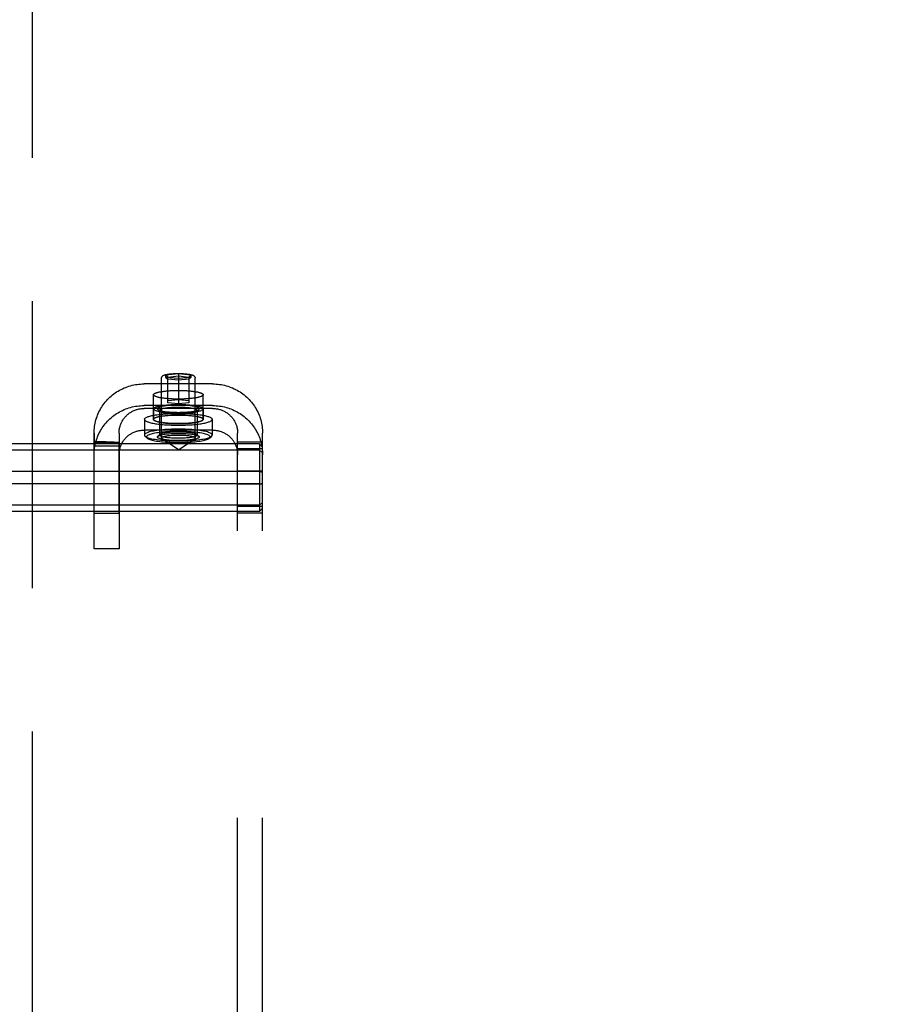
# Model space of a CAD drawing. Header units: inches. Extents: x 0 to 262, y 0 to 169.
# Tile 19 of 40: x 83.24 to 87.61, y 89.66 to 94.59. Entities that reach past the tile are written whole.
import ezdxf

# ---------------------------------------------------------------- set-up
doc = ezdxf.new("R2010")
doc.units = ezdxf.units.IN
doc.header["$LTSCALE"] = 14.384615
doc.header["$MEASUREMENT"] = 0
doc.linetypes.add('HIDDEN', pattern=[0.2, 0.1, -0.1])
doc.linetypes.add('PHANTOM', pattern=[0.8, 0.45, -0.05, 0.1, -0.05, 0.1, -0.05])
doc.layers.get('0').update_dxf_attribs({"linetype": 'CONTINUOUS'})
for name, color, linetype in [('02___PRT_ALL_AXES', 7, 'CONTINUOUS'), ('AVAILABLE_DOOR_SPACE', 7, 'CONTINUOUS'), ('DEFAULT_2', 8, 'HIDDEN'), ('DIMENSIONS', 7, 'CONTINUOUS')]:
    doc.layers.add(name, color=color, linetype=linetype)
doc.styles.get("Standard").update_dxf_attribs({"font": 'arial.ttf'})
doc.dimstyles.new('DIMSTYLE_1', dxfattribs={"dimtxt": 1.153846, "dimasz": 1.538462, "dimexe": 0.09, "dimexo": 0.07, "dimgap": 0.0375, "dimtad": 0, "dimtih": 1, "dimtoh": 1, "dimzin": 4, "dimdsep": 46, "dimtxsty": 'Standard', "dimblk": '_FILLED', "dimblk1": '_FILLED', "dimblk2": '_FILLED', "dimcen": 0.09, "dimazin": 1, "dimtfac": 1, "dimtdec": 3, "dimtofl": 0, "dimtmove": 0, "dimatfit": 3, "dimldrblk": '_FILLED', "dimfxl": 1, "dimtolj": 1, "dimtzin": 4, "dimarcsym": 0})

# ---------------------------------------------------------------- blocks, each defined once
blk = doc.blocks.new('_FILLED')
at = {"color": 0, "linetype": 'ByBlock'}
blk.add_solid([(0, 0), (-1, 0.2), (-1, -0.2)], dxfattribs=at)
blk = doc.blocks.new('*D8')
at = {"layer": 'DIMENSIONS', "color": 2, "linetype": 'Continuous'}
for p, q in [((83.303, 105.3216), (95.3038, 105.3216)), ((112.4905, 105.3216), (100.4897, 105.3216))]:
    blk.add_line(p, q, dxfattribs=at)
at = {"layer": 'DIMENSIONS', "color": 2, "linetype": 'Continuous', "xscale": 1.5384615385, "yscale": 1.5384615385, "zscale": 1.5384615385, "rotation": 180}
blk.add_blockref('_FILLED', (83.303, 105.3216), dxfattribs=at)
at = {"layer": 'DIMENSIONS', "color": 2, "linetype": 'Continuous', "xscale": 1.5384615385, "yscale": 1.5384615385, "zscale": 1.5384615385}
blk.add_blockref('_FILLED', (112.4905, 105.3216), dxfattribs=at)
at = {"layer": 'DIMENSIONS', "color": 2, "linetype": 'Continuous', "insert": (97.8968, 105.8986), "char_height": 1.15385, "width": 4.032027, "attachment_point": 2, "line_spacing_factor": 0.9}
blk.add_mtext('29.19', dxfattribs=at)
blk = doc.blocks.new('*D17')
at = {"layer": 'DIMENSIONS', "color": 2, "linetype": 'Continuous'}
for p, q in [((76.6155, 98.9926), (73.7088, 98.9926)), ((80.2405, 98.9926), (83.3174, 98.9926))]:
    blk.add_line(p, q, dxfattribs=at)
at = {"layer": 'DIMENSIONS', "color": 2, "linetype": 'Continuous', "xscale": 1.5384615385, "yscale": 1.5384615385, "zscale": 1.5384615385}
blk.add_blockref('_FILLED', (76.6155, 98.9926), dxfattribs=at)
at = {"layer": 'DIMENSIONS', "color": 2, "linetype": 'Continuous', "xscale": 1.5384615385, "yscale": 1.5384615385, "zscale": 1.5384615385, "rotation": 180}
blk.add_blockref('_FILLED', (80.2405, 98.9926), dxfattribs=at)
at = {"layer": 'DIMENSIONS', "color": 2, "linetype": 'Continuous', "insert": (73.1319, 99.5695), "char_height": 1.15385, "width": 3.135545, "attachment_point": 3, "line_spacing_factor": 0.9}
blk.add_mtext('3.63', dxfattribs=at)

msp = doc.modelspace()

# ---------------------------------------------------------------- linework, layer by layer
at = {"layer": '02___PRT_ALL_AXES', "color": 8, "linetype": 'HIDDEN'}
for p, q in [((83.91, 92.5882), (83.91, 92.7113)), ((84.16, 92.5882), (84.16, 92.7113)), ((83.9105, 92.6414), (83.9105, 92.5882)), ((84.1595, 92.6414), (84.1595, 92.5882)), ((83.865, 92.5882), (83.865, 92.5094)), ((84.205, 92.5882), (84.205, 92.5094)), ((83.613, 92.5194), (83.613, 92.4743)), ((83.738, 92.5194), (83.738, 92.4743)), ((83.6131, 92.4757), (83.613, 92.4743)), ((83.613, 92.4743), (83.738, 92.4743)), ((83.613, 92.4585), (83.6131, 92.4633)), ((83.613, 92.1157), (83.613, 92.4585)), ((83.613, 92.4559), (83.738, 92.4559)), ((83.6131, 92.4705), (83.6132, 92.473)), ((83.6131, 92.4633), (83.6131, 92.4705)), ((83.6717, 92.4747), (83.6489, 92.475)), ((83.6931, 92.4744), (83.6717, 92.4747)), ((83.738, 92.4741), (83.738, 92.4743)), ((83.738, 92.4594), (83.7381, 92.4679)), ((83.738, 92.1157), (83.738, 92.4594)), ((83.7381, 92.47), (83.7381, 92.4717)), ((83.7381, 92.4679), (83.7381, 92.47)), ((83.738, 92.1157), (83.613, 92.1157))]:
    msp.add_line(p, q, dxfattribs=at)
for points in [[(83.91, 92.7113), (83.9101, 92.7122), (83.9105, 92.7131), (83.911, 92.714), (83.9117, 92.7149), (83.9127, 92.7157), (83.9138, 92.7166), (83.9152, 92.7175), (83.9168, 92.7183), (83.9186, 92.7192), (83.9206, 92.72), (83.9227, 92.7208), (83.9251, 92.7216), (83.9276, 92.7224), (83.9304, 92.7232), (83.9333, 92.7239), (83.9364, 92.7246), (83.9396, 92.7253), (83.9431, 92.726), (83.9466, 92.7266), (83.9504, 92.7273), (83.9542, 92.7279), (83.9582, 92.7284), (83.9624, 92.729), (83.9667, 92.7295), (83.971, 92.7299), (83.9755, 92.7304), (83.9801, 92.7308), (83.9848, 92.7312), (83.9896, 92.7315), (83.9944, 92.7318), (83.9994, 92.7321), (84.0043, 92.7323), (84.0094, 92.7325), (84.0145, 92.7327), (84.0196, 92.7328), (84.0247, 92.7329), (84.0299, 92.733), (84.035, 92.733)], [(84.035, 92.6896), (84.0299, 92.6896), (84.0247, 92.6897), (84.0196, 92.6898), (84.0145, 92.6899), (84.0094, 92.69), (84.0043, 92.6902), (83.9994, 92.6905), (83.9944, 92.6908), (83.9896, 92.6911), (83.9848, 92.6914), (83.9801, 92.6918), (83.9755, 92.6922), (83.971, 92.6926), (83.9667, 92.6931), (83.9624, 92.6936), (83.9582, 92.6942), (83.9542, 92.6947), (83.9504, 92.6953), (83.9466, 92.6959), (83.9431, 92.6966), (83.9396, 92.6973), (83.9364, 92.698), (83.9333, 92.6987), (83.9304, 92.6994), (83.9276, 92.7002), (83.9251, 92.701), (83.9227, 92.7018), (83.9206, 92.7026), (83.9186, 92.7034), (83.9168, 92.7042), (83.9152, 92.7051), (83.9138, 92.706), (83.9127, 92.7068), (83.9117, 92.7077), (83.911, 92.7086), (83.9105, 92.7095), (83.9101, 92.7104), (83.91, 92.7113)], [(84.035, 92.733), (84.0402, 92.733), (84.0453, 92.7329), (84.0505, 92.7328), (84.0556, 92.7327), (84.0607, 92.7325), (84.0657, 92.7323), (84.0707, 92.7321), (84.0756, 92.7318), (84.0805, 92.7315), (84.0852, 92.7312), (84.0899, 92.7308), (84.0945, 92.7304), (84.099, 92.7299), (84.1034, 92.7295), (84.1077, 92.729), (84.1118, 92.7284), (84.1158, 92.7279), (84.1197, 92.7273), (84.1234, 92.7266), (84.127, 92.726), (84.1304, 92.7253), (84.1337, 92.7246), (84.1368, 92.7239), (84.1397, 92.7232), (84.1424, 92.7224), (84.145, 92.7216), (84.1473, 92.7208), (84.1495, 92.72), (84.1515, 92.7192), (84.1533, 92.7183), (84.1548, 92.7175), (84.1562, 92.7166), (84.1574, 92.7157), (84.1583, 92.7149), (84.1591, 92.714), (84.1596, 92.7131), (84.1599, 92.7122), (84.16, 92.7113)], [(84.16, 92.7113), (84.1599, 92.7104), (84.1596, 92.7095), (84.1591, 92.7086), (84.1583, 92.7077), (84.1574, 92.7068), (84.1562, 92.706), (84.1548, 92.7051), (84.1533, 92.7042), (84.1515, 92.7034), (84.1495, 92.7026), (84.1473, 92.7018), (84.145, 92.701), (84.1424, 92.7002), (84.1397, 92.6994), (84.1368, 92.6987), (84.1337, 92.698), (84.1304, 92.6973), (84.127, 92.6966), (84.1234, 92.6959), (84.1197, 92.6953), (84.1158, 92.6947), (84.1118, 92.6942), (84.1077, 92.6936), (84.1034, 92.6931), (84.099, 92.6926), (84.0945, 92.6922), (84.0899, 92.6918), (84.0852, 92.6914), (84.0805, 92.6911), (84.0756, 92.6908), (84.0707, 92.6905), (84.0657, 92.6902), (84.0607, 92.69), (84.0556, 92.6899), (84.0505, 92.6898), (84.0453, 92.6897), (84.0402, 92.6896), (84.035, 92.6896)], [(83.9105, 92.6414), (83.9108, 92.6427), (83.9114, 92.644), (83.9126, 92.6453), (83.9141, 92.6465), (83.9162, 92.6478), (83.9186, 92.649), (83.9215, 92.6502), (83.9248, 92.6514), (83.9285, 92.6526), (83.9326, 92.6537), (83.937, 92.6547), (83.9418, 92.6557), (83.947, 92.6567), (83.9525, 92.6576), (83.9582, 92.6584), (83.9643, 92.6592), (83.9706, 92.6599), (83.9772, 92.6605), (83.9839, 92.6611), (83.9909, 92.6616), (83.998, 92.662), (84.0052, 92.6624), (84.0126, 92.6626), (84.02, 92.6628), (84.0275, 92.6629), (84.035, 92.663), (84.0425, 92.6629), (84.05, 92.6628), (84.0575, 92.6626), (84.0648, 92.6624), (84.0721, 92.662), (84.0792, 92.6616), (84.0861, 92.6611), (84.0929, 92.6605), (84.0994, 92.6599), (84.1057, 92.6592), (84.1118, 92.6584), (84.1176, 92.6576), (84.1231, 92.6567), (84.1282, 92.6557), (84.133, 92.6547), (84.1375, 92.6537), (84.1416, 92.6526), (84.1453, 92.6514), (84.1486, 92.6502), (84.1514, 92.649), (84.1539, 92.6478), (84.1559, 92.6465), (84.1575, 92.6453), (84.1586, 92.644), (84.1593, 92.6427), (84.1595, 92.6414)], [(83.865, 92.5882), (83.8653, 92.5897), (83.866, 92.5913), (83.8671, 92.5928), (83.8687, 92.5943), (83.8708, 92.5958), (83.8733, 92.5973), (83.8763, 92.5988), (83.8797, 92.6002), (83.8836, 92.6016), (83.8878, 92.603), (83.8925, 92.6043), (83.8975, 92.6055), (83.9029, 92.6068), (83.9087, 92.6079), (83.9148, 92.6091), (83.9213, 92.6101), (83.928, 92.6111), (83.9351, 92.6121), (83.9424, 92.6129), (83.95, 92.6138), (83.9578, 92.6145), (83.9659, 92.6152), (83.9741, 92.6157), (83.9825, 92.6163), (83.991, 92.6167), (83.9997, 92.6171), (84.0084, 92.6173), (84.0173, 92.6175), (84.0261, 92.6177), (84.035, 92.6177), (84.0439, 92.6177), (84.0528, 92.6175), (84.0616, 92.6173), (84.0704, 92.6171), (84.079, 92.6167), (84.0876, 92.6163), (84.0959, 92.6157), (84.1042, 92.6152), (84.1122, 92.6145), (84.12, 92.6138), (84.1276, 92.6129), (84.1349, 92.6121), (84.142, 92.6111), (84.1488, 92.6101), (84.1552, 92.6091), (84.1614, 92.6079), (84.1671, 92.6068), (84.1726, 92.6055), (84.1776, 92.6043), (84.1822, 92.603), (84.1865, 92.6016), (84.1903, 92.6002), (84.1937, 92.5988), (84.1967, 92.5973), (84.1992, 92.5958), (84.2013, 92.5943), (84.2029, 92.5928), (84.2041, 92.5913), (84.2048, 92.5897), (84.205, 92.5882)], [(83.91, 92.5882), (83.9101, 92.5891), (83.9105, 92.59), (83.911, 92.5909), (83.9117, 92.5918), (83.9127, 92.5926), (83.9138, 92.5935), (83.9152, 92.5944), (83.9168, 92.5952), (83.9186, 92.5961), (83.9206, 92.5969), (83.9227, 92.5977), (83.9251, 92.5985), (83.9276, 92.5993), (83.9304, 92.6001), (83.9333, 92.6008), (83.9364, 92.6015), (83.9396, 92.6022), (83.9431, 92.6029), (83.9466, 92.6035), (83.9504, 92.6042), (83.9542, 92.6048), (83.9582, 92.6053), (83.9624, 92.6059), (83.9667, 92.6064), (83.971, 92.6068), (83.9755, 92.6073), (83.9801, 92.6077), (83.9848, 92.6081), (83.9896, 92.6084), (83.9944, 92.6087), (83.9994, 92.609), (84.0043, 92.6092), (84.0094, 92.6094), (84.0145, 92.6096), (84.0196, 92.6097), (84.0247, 92.6098), (84.0299, 92.6099), (84.035, 92.6099)], [(83.9105, 92.6414), (83.9108, 92.6401), (83.9114, 92.6388), (83.9126, 92.6375), (83.9141, 92.6362), (83.9162, 92.6349), (83.9186, 92.6337), (83.9215, 92.6325), (83.9248, 92.6313), (83.9285, 92.6302), (83.9326, 92.6291), (83.937, 92.628), (83.9418, 92.627), (83.947, 92.6261), (83.9525, 92.6252), (83.9582, 92.6244), (83.9643, 92.6236), (83.9706, 92.6229), (83.9772, 92.6222), (83.9839, 92.6217), (83.9909, 92.6212), (83.998, 92.6207), (84.0052, 92.6204), (84.0126, 92.6201), (84.02, 92.6199), (84.0275, 92.6198), (84.035, 92.6198), (84.0425, 92.6198), (84.05, 92.6199), (84.0575, 92.6201), (84.0648, 92.6204), (84.0721, 92.6207), (84.0792, 92.6212), (84.0861, 92.6217), (84.0929, 92.6222), (84.0994, 92.6229), (84.1057, 92.6236), (84.1118, 92.6244), (84.1176, 92.6252), (84.1231, 92.6261), (84.1282, 92.627), (84.133, 92.628), (84.1375, 92.6291), (84.1416, 92.6302), (84.1453, 92.6313), (84.1486, 92.6325), (84.1514, 92.6337), (84.1539, 92.6349), (84.1559, 92.6362), (84.1575, 92.6375), (84.1586, 92.6388), (84.1593, 92.6401), (84.1595, 92.6414)], [(83.9105, 92.5882), (83.9108, 92.5895), (83.9114, 92.5908), (83.9126, 92.5921), (83.9141, 92.5934), (83.9162, 92.5946), (83.9186, 92.5959), (83.9215, 92.5971), (83.9248, 92.5982), (83.9285, 92.5994), (83.9326, 92.6005), (83.937, 92.6015), (83.9418, 92.6025), (83.947, 92.6035), (83.9525, 92.6044), (83.9582, 92.6052), (83.9643, 92.606), (83.9706, 92.6067), (83.9772, 92.6073), (83.9839, 92.6079), (83.9909, 92.6084), (83.998, 92.6088), (84.0052, 92.6092), (84.0126, 92.6095), (84.02, 92.6097), (84.0275, 92.6098), (84.035, 92.6098), (84.0425, 92.6098), (84.05, 92.6097), (84.0575, 92.6095), (84.0648, 92.6092), (84.0721, 92.6088), (84.0792, 92.6084), (84.0861, 92.6079), (84.0929, 92.6073), (84.0994, 92.6067), (84.1057, 92.606), (84.1118, 92.6052), (84.1176, 92.6044), (84.1231, 92.6035), (84.1282, 92.6025), (84.133, 92.6015), (84.1375, 92.6005), (84.1416, 92.5994), (84.1453, 92.5982), (84.1486, 92.5971), (84.1514, 92.5959), (84.1539, 92.5946), (84.1559, 92.5934), (84.1575, 92.5921), (84.1586, 92.5908), (84.1593, 92.5895), (84.1595, 92.5882)], [(84.035, 92.6099), (84.0402, 92.6099), (84.0453, 92.6098), (84.0505, 92.6097), (84.0556, 92.6096), (84.0607, 92.6094), (84.0657, 92.6092), (84.0707, 92.609), (84.0756, 92.6087), (84.0805, 92.6084), (84.0852, 92.6081), (84.0899, 92.6077), (84.0945, 92.6073), (84.099, 92.6068), (84.1034, 92.6064), (84.1077, 92.6059), (84.1118, 92.6053), (84.1158, 92.6048), (84.1197, 92.6042), (84.1234, 92.6035), (84.127, 92.6029), (84.1304, 92.6022), (84.1337, 92.6015), (84.1368, 92.6008), (84.1397, 92.6001), (84.1424, 92.5993), (84.145, 92.5985), (84.1473, 92.5977), (84.1495, 92.5969), (84.1515, 92.5961), (84.1533, 92.5952), (84.1548, 92.5944), (84.1562, 92.5935), (84.1574, 92.5926), (84.1583, 92.5918), (84.1591, 92.5909), (84.1596, 92.59), (84.1599, 92.5891), (84.16, 92.5882)], [(83.865, 92.5882), (83.8653, 92.5866), (83.866, 92.5851), (83.8671, 92.5836), (83.8687, 92.5821), (83.8708, 92.5806), (83.8733, 92.5791), (83.8763, 92.5776), (83.8797, 92.5762), (83.8836, 92.5748), (83.8878, 92.5734), (83.8925, 92.5721), (83.8975, 92.5708), (83.9029, 92.5696), (83.9087, 92.5684), (83.9148, 92.5673), (83.9213, 92.5663), (83.928, 92.5652), (83.9351, 92.5643), (83.9424, 92.5634), (83.95, 92.5626), (83.9578, 92.5619), (83.9659, 92.5612), (83.9741, 92.5606), (83.9825, 92.5601), (83.991, 92.5597), (83.9997, 92.5593), (84.0084, 92.559), (84.0173, 92.5588), (84.0261, 92.5587), (84.035, 92.5587), (84.0439, 92.5587), (84.0528, 92.5588), (84.0616, 92.559), (84.0704, 92.5593), (84.079, 92.5597), (84.0876, 92.5601), (84.0959, 92.5606), (84.1042, 92.5612), (84.1122, 92.5619), (84.12, 92.5626), (84.1276, 92.5634), (84.1349, 92.5643), (84.142, 92.5652), (84.1488, 92.5663), (84.1552, 92.5673), (84.1614, 92.5684), (84.1671, 92.5696), (84.1726, 92.5708), (84.1776, 92.5721), (84.1822, 92.5734), (84.1865, 92.5748), (84.1903, 92.5762), (84.1937, 92.5776), (84.1967, 92.5791), (84.1992, 92.5806), (84.2013, 92.5821), (84.2029, 92.5836), (84.2041, 92.5851), (84.2048, 92.5866), (84.205, 92.5882)], [(84.035, 92.5665), (84.0299, 92.5665), (84.0247, 92.5666), (84.0196, 92.5667), (84.0145, 92.5668), (84.0094, 92.5669), (84.0043, 92.5671), (83.9994, 92.5674), (83.9944, 92.5677), (83.9896, 92.568), (83.9848, 92.5683), (83.9801, 92.5687), (83.9755, 92.5691), (83.971, 92.5695), (83.9667, 92.57), (83.9624, 92.5705), (83.9582, 92.5711), (83.9542, 92.5716), (83.9504, 92.5722), (83.9466, 92.5728), (83.9431, 92.5735), (83.9396, 92.5742), (83.9364, 92.5749), (83.9333, 92.5756), (83.9304, 92.5763), (83.9276, 92.5771), (83.9251, 92.5779), (83.9227, 92.5787), (83.9206, 92.5795), (83.9186, 92.5803), (83.9168, 92.5811), (83.9152, 92.582), (83.9138, 92.5829), (83.9127, 92.5837), (83.9117, 92.5846), (83.911, 92.5855), (83.9105, 92.5864), (83.9101, 92.5873), (83.91, 92.5882)], [(83.9105, 92.5882), (83.9108, 92.5869), (83.9114, 92.5856), (83.9126, 92.5843), (83.9141, 92.583), (83.9162, 92.5818), (83.9186, 92.5805), (83.9215, 92.5793), (83.9248, 92.5781), (83.9285, 92.577), (83.9326, 92.5759), (83.937, 92.5749), (83.9418, 92.5739), (83.947, 92.5729), (83.9525, 92.572), (83.9582, 92.5712), (83.9643, 92.5704), (83.9706, 92.5697), (83.9772, 92.569), (83.9839, 92.5685), (83.9909, 92.568), (83.998, 92.5676), (84.0052, 92.5672), (84.0126, 92.5669), (84.02, 92.5667), (84.0275, 92.5666), (84.035, 92.5666), (84.0425, 92.5666), (84.05, 92.5667), (84.0575, 92.5669), (84.0648, 92.5672), (84.0721, 92.5676), (84.0792, 92.568), (84.0861, 92.5685), (84.0929, 92.569), (84.0994, 92.5697), (84.1057, 92.5704), (84.1118, 92.5712), (84.1176, 92.572), (84.1231, 92.5729), (84.1282, 92.5739), (84.133, 92.5749), (84.1375, 92.5759), (84.1416, 92.577), (84.1453, 92.5781), (84.1486, 92.5793), (84.1514, 92.5805), (84.1539, 92.5818), (84.1559, 92.583), (84.1575, 92.5843), (84.1586, 92.5856), (84.1593, 92.5869), (84.1595, 92.5882)], [(84.16, 92.5882), (84.1599, 92.5873), (84.1596, 92.5864), (84.1591, 92.5855), (84.1583, 92.5846), (84.1574, 92.5837), (84.1562, 92.5829), (84.1548, 92.582), (84.1533, 92.5811), (84.1515, 92.5803), (84.1495, 92.5795), (84.1473, 92.5787), (84.145, 92.5779), (84.1424, 92.5771), (84.1397, 92.5763), (84.1368, 92.5756), (84.1337, 92.5749), (84.1304, 92.5742), (84.127, 92.5735), (84.1234, 92.5728), (84.1197, 92.5722), (84.1158, 92.5716), (84.1118, 92.5711), (84.1077, 92.5705), (84.1034, 92.57), (84.099, 92.5695), (84.0945, 92.5691), (84.0899, 92.5687), (84.0852, 92.5683), (84.0805, 92.568), (84.0756, 92.5677), (84.0707, 92.5674), (84.0657, 92.5671), (84.0607, 92.5669), (84.0556, 92.5668), (84.0505, 92.5667), (84.0453, 92.5666), (84.0402, 92.5665), (84.035, 92.5665)], [(83.6132, 92.473), (83.6131, 92.4739), (83.6131, 92.4747), (83.6131, 92.4752), (83.6131, 92.4755), (83.6131, 92.4757), (83.6131, 92.4757)], [(83.6489, 92.475), (83.6248, 92.4755), (83.6131, 92.4757)], [(83.713, 92.4743), (83.7033, 92.4744), (83.6931, 92.4744)], [(83.7381, 92.4717), (83.7381, 92.4724), (83.7381, 92.473), (83.738, 92.4741)]]:
    msp.add_lwpolyline(points, dxfattribs=at)
at = {"layer": 'AVAILABLE_DOOR_SPACE', "color": 4, "linetype": 'PHANTOM'}
msp.add_line((83.303, 125.5457), (83.303, 57.2957), dxfattribs=at)
at = {"layer": 'DEFAULT_2', "color": 8, "linetype": 'HIDDEN'}
for p, q in [((83.9505, 92.4946), (83.9505, 92.795)), ((83.9725, 92.8112), (84.035, 92.8174)), ((83.9725, 92.7986), (83.9725, 92.8112)), ((83.9725, 92.8112), (83.9825, 92.8003)), ((84.035, 92.7924), (83.9725, 92.7986)), ((83.9725, 92.7986), (83.9825, 92.7898)), ((83.9825, 92.8003), (84.035, 92.8056)), ((83.9825, 92.6716), (83.9825, 92.8003)), ((84.035, 92.8174), (84.035, 92.6664)), ((84.035, 92.8174), (84.0975, 92.8112)), ((84.035, 92.8056), (84.0875, 92.8003)), ((84.0975, 92.7986), (84.035, 92.7924)), ((84.0975, 92.8112), (84.0875, 92.8003)), ((84.0875, 92.8003), (84.0875, 92.6716)), ((84.0975, 92.7986), (84.0875, 92.7898)), ((84.0975, 92.8112), (84.0975, 92.7986)), ((84.1195, 92.4946), (84.1195, 92.795)), ((84.207, 92.7656), (83.863, 92.7656)), ((84.035, 92.7845), (83.9825, 92.7898)), ((84.0875, 92.7898), (84.035, 92.7845)), ((84.207, 92.657), (83.863, 92.657)), ((83.9825, 92.6821), (84.035, 92.6874)), ((84.035, 92.6664), (83.9825, 92.6716)), ((84.035, 92.6874), (84.0875, 92.6821)), ((84.0875, 92.6716), (84.035, 92.6664)), ((84.207, 92.6425), (83.863, 92.6425)), ((83.9415, 92.6286), (83.9317, 92.6382)), ((83.94, 92.6315), (83.94, 92.5094)), ((84.1285, 92.6286), (84.1384, 92.6382)), ((84.13, 92.6315), (84.13, 92.5094)), ((83.613, 91.9382), (83.613, 92.5194)), ((83.738, 92.5194), (83.738, 91.9382)), ((84.207, 92.5339), (83.863, 92.5339)), ((83.8775, 92.4947), (83.8677, 92.5042)), ((83.9415, 92.5123), (83.9317, 92.5028)), ((84.1285, 92.5123), (84.1384, 92.5028)), ((84.1925, 92.4947), (84.2024, 92.5042)), ((84.332, 86.2756), (84.332, 92.5194)), ((84.457, 86.2756), (84.457, 92.5194)), ((84.442, 92.4652), (80.972, 92.4652)), ((84.035, 92.4355), (83.9532, 92.491)), ((84.035, 92.4355), (84.1169, 92.491)), ((84.457, 92.4734), (84.332, 92.4734)), ((84.442, 92.4652), (84.442, 92.1262)), ((84.442, 92.4652), (84.457, 92.449)), ((84.442, 92.4339), (80.972, 92.4339)), ((84.457, 92.4405), (84.332, 92.4405)), ((84.442, 92.4339), (84.457, 92.4206)), ((84.442, 92.327), (80.972, 92.327)), ((84.457, 92.3285), (84.332, 92.3285)), ((84.442, 92.327), (84.457, 92.324)), ((84.442, 92.2644), (80.972, 92.2644)), ((84.457, 92.2629), (84.332, 92.2629)), ((84.442, 92.2644), (84.457, 92.2674)), ((84.442, 92.1575), (80.972, 92.1575)), ((84.442, 92.1575), (84.457, 92.1708)), ((84.442, 92.1262), (80.972, 92.1262)), ((84.457, 92.1509), (84.332, 92.1509)), ((84.457, 92.118), (84.332, 92.118)), ((84.442, 92.1262), (84.457, 92.1424)), ((83.738, 91.9382), (83.613, 91.9382))]:
    msp.add_line(p, q, dxfattribs=at)
for points in [[(83.9505, 92.795), (83.9507, 92.7968), (83.9511, 92.7986), (83.9517, 92.8003), (83.9526, 92.8019), (83.9537, 92.8034), (83.955, 92.8047), (83.9565, 92.8059), (83.9581, 92.807), (83.9598, 92.808), (83.9618, 92.8089), (83.9639, 92.8098), (83.9664, 92.8107), (83.9692, 92.8115), (83.9724, 92.8123), (83.9761, 92.8131), (83.9803, 92.8139), (83.9849, 92.8147), (83.9899, 92.8154), (83.995, 92.816), (84.0003, 92.8165), (84.0058, 92.8169), (84.0115, 92.8173), (84.0173, 92.8176), (84.0231, 92.8178), (84.0291, 92.8179), (84.035, 92.8179)], [(84.035, 92.8179), (84.0411, 92.8179), (84.0471, 92.8178), (84.0531, 92.8176), (84.0589, 92.8173), (84.0647, 92.8169), (84.0702, 92.8164), (84.0756, 92.8159), (84.0808, 92.8153), (84.0858, 92.8146), (84.0905, 92.8138), (84.0946, 92.813), (84.0982, 92.8122), (84.1013, 92.8114), (84.104, 92.8105), (84.1064, 92.8097), (84.1085, 92.8088), (84.1104, 92.8079), (84.1121, 92.8069), (84.1137, 92.8059), (84.1151, 92.8047), (84.1164, 92.8033), (84.1175, 92.8018), (84.1184, 92.8003), (84.119, 92.7986), (84.1194, 92.7968), (84.1195, 92.795)], [(83.613, 92.5194), (83.6132, 92.5278), (83.6136, 92.5362), (83.6143, 92.5445), (83.6154, 92.5529), (83.6167, 92.5612), (83.6183, 92.5694), (83.6201, 92.5776), (83.6223, 92.5858), (83.6247, 92.5938), (83.6275, 92.6018), (83.6304, 92.6096), (83.6337, 92.6174), (83.6372, 92.6251), (83.641, 92.6326), (83.6451, 92.64), (83.6494, 92.6473), (83.654, 92.6544), (83.6588, 92.6613), (83.6638, 92.6681), (83.6691, 92.6747), (83.6746, 92.6812), (83.6803, 92.6874), (83.6863, 92.6935), (83.6924, 92.6993), (83.6987, 92.7049), (83.7053, 92.7103), (83.712, 92.7155), (83.7189, 92.7205), (83.7259, 92.7252), (83.7331, 92.7297), (83.7405, 92.734), (83.748, 92.738), (83.7556, 92.7417), (83.7634, 92.7452), (83.7713, 92.7484), (83.7793, 92.7513), (83.7874, 92.754), (83.7956, 92.7564), (83.8038, 92.7586), (83.8122, 92.7604), (83.8205, 92.762), (83.829, 92.7633), (83.8375, 92.7643), (83.846, 92.765), (83.8545, 92.7654), (83.863, 92.7656)], [(84.207, 92.7656), (84.2156, 92.7654), (84.2241, 92.765), (84.2326, 92.7643), (84.2411, 92.7633), (84.2495, 92.762), (84.2579, 92.7604), (84.2662, 92.7586), (84.2745, 92.7564), (84.2826, 92.754), (84.2907, 92.7513), (84.2987, 92.7484), (84.3066, 92.7452), (84.3144, 92.7417), (84.322, 92.738), (84.3295, 92.734), (84.3369, 92.7297), (84.3441, 92.7252), (84.3512, 92.7205), (84.3581, 92.7155), (84.3648, 92.7103), (84.3713, 92.7049), (84.3777, 92.6993), (84.3838, 92.6934), (84.3897, 92.6874), (84.3955, 92.6812), (84.401, 92.6747), (84.4062, 92.6681), (84.4113, 92.6613), (84.4161, 92.6544), (84.4206, 92.6473), (84.4249, 92.64), (84.429, 92.6326), (84.4328, 92.6251), (84.4363, 92.6174), (84.4396, 92.6097), (84.4426, 92.6018), (84.4453, 92.5938), (84.4478, 92.5858), (84.4499, 92.5776), (84.4518, 92.5694), (84.4534, 92.5612), (84.4547, 92.5529), (84.4557, 92.5445), (84.4564, 92.5362), (84.4569, 92.5278), (84.457, 92.5194)], [(83.613, 92.4108), (83.6132, 92.4192), (83.6136, 92.4276), (83.6143, 92.436), (83.6154, 92.4443), (83.6167, 92.4527), (83.6183, 92.4609), (83.6201, 92.4691), (83.6223, 92.4773), (83.6247, 92.4853), (83.6275, 92.4933), (83.6304, 92.5011), (83.6337, 92.5089), (83.6372, 92.5165), (83.641, 92.5241), (83.6451, 92.5315), (83.6494, 92.5387), (83.654, 92.5458), (83.6588, 92.5528), (83.6638, 92.5596), (83.6691, 92.5662), (83.6746, 92.5726), (83.6803, 92.5789), (83.6863, 92.5849), (83.6924, 92.5908), (83.6987, 92.5964), (83.7053, 92.6018), (83.712, 92.607), (83.7189, 92.612), (83.7259, 92.6167), (83.7331, 92.6212), (83.7405, 92.6254), (83.748, 92.6294), (83.7556, 92.6332), (83.7634, 92.6366), (83.7713, 92.6399), (83.7793, 92.6428), (83.7874, 92.6455), (83.7956, 92.6479), (83.8038, 92.65), (83.8122, 92.6519), (83.8205, 92.6534), (83.829, 92.6547), (83.8375, 92.6557), (83.846, 92.6565), (83.8545, 92.6569), (83.863, 92.657)], [(84.14, 92.6414), (84.1398, 92.6427), (84.1389, 92.644), (84.1375, 92.6454), (84.1355, 92.6467), (84.1329, 92.648), (84.1298, 92.6492), (84.1261, 92.6504), (84.1219, 92.6516), (84.1172, 92.6527), (84.1121, 92.6538), (84.1066, 92.6547), (84.1006, 92.6556), (84.0943, 92.6564), (84.0876, 92.6571), (84.0807, 92.6578), (84.0735, 92.6583), (84.066, 92.6588), (84.0584, 92.6591), (84.0507, 92.6594), (84.0429, 92.6596), (84.035, 92.6596), (84.0272, 92.6596), (84.0194, 92.6594), (84.0116, 92.6591), (84.004, 92.6588), (83.9966, 92.6583), (83.9894, 92.6578), (83.9824, 92.6571), (83.9758, 92.6564), (83.9694, 92.6556), (83.9635, 92.6547), (83.958, 92.6538), (83.9528, 92.6527), (83.9482, 92.6516), (83.944, 92.6504), (83.9403, 92.6492), (83.9372, 92.648), (83.9346, 92.6467), (83.9326, 92.6454), (83.9311, 92.644), (83.9303, 92.6427), (83.93, 92.6414)], [(84.13, 92.6315), (84.1298, 92.6327), (84.129, 92.6339), (84.1277, 92.6351), (84.1259, 92.6363), (84.1236, 92.6375), (84.1207, 92.6386), (84.1174, 92.6397), (84.1136, 92.6408), (84.1094, 92.6418), (84.1048, 92.6427), (84.0997, 92.6436), (84.0944, 92.6444), (84.0887, 92.6451), (84.0826, 92.6458), (84.0763, 92.6464), (84.0698, 92.6469), (84.0631, 92.6473), (84.0562, 92.6476), (84.0492, 92.6478), (84.0421, 92.648), (84.035, 92.648), (84.0279, 92.648), (84.0208, 92.6478), (84.0139, 92.6476), (84.007, 92.6473), (84.0003, 92.6469), (83.9937, 92.6464), (83.9874, 92.6458), (83.9814, 92.6451), (83.9757, 92.6444), (83.9703, 92.6436), (83.9653, 92.6427), (83.9607, 92.6418), (83.9564, 92.6408), (83.9526, 92.6397), (83.9493, 92.6386), (83.9465, 92.6375), (83.9441, 92.6363), (83.9423, 92.6351), (83.941, 92.6339), (83.9403, 92.6327), (83.94, 92.6315)], [(84.207, 92.657), (84.2156, 92.6569), (84.2241, 92.6565), (84.2326, 92.6557), (84.2411, 92.6547), (84.2495, 92.6534), (84.2579, 92.6519), (84.2662, 92.65), (84.2745, 92.6479), (84.2826, 92.6455), (84.2907, 92.6428), (84.2987, 92.6399), (84.3066, 92.6367), (84.3144, 92.6332), (84.322, 92.6294), (84.3295, 92.6254), (84.3369, 92.6212), (84.3441, 92.6167), (84.3512, 92.612), (84.3581, 92.607), (84.3648, 92.6018), (84.3713, 92.5964), (84.3777, 92.5908), (84.3838, 92.5849), (84.3897, 92.5789), (84.3955, 92.5726), (84.401, 92.5662), (84.4062, 92.5596), (84.4113, 92.5528), (84.4161, 92.5458), (84.4206, 92.5387), (84.4249, 92.5315), (84.429, 92.5241), (84.4328, 92.5166), (84.4363, 92.5089), (84.4396, 92.5012), (84.4426, 92.4933), (84.4453, 92.4853), (84.4478, 92.4773), (84.4499, 92.4691), (84.4518, 92.4609), (84.4534, 92.4527), (84.4547, 92.4444), (84.4557, 92.436), (84.4564, 92.4276), (84.4569, 92.4192), (84.457, 92.4108)], [(83.738, 92.5194), (83.7381, 92.5236), (83.7383, 92.5278), (83.7387, 92.5319), (83.7392, 92.5361), (83.7398, 92.5403), (83.7406, 92.5444), (83.7416, 92.5485), (83.7427, 92.5526), (83.7439, 92.5566), (83.7452, 92.5606), (83.7467, 92.5645), (83.7484, 92.5684), (83.7501, 92.5722), (83.752, 92.576), (83.7541, 92.5797), (83.7562, 92.5833), (83.7585, 92.5869), (83.7609, 92.5903), (83.7634, 92.5937), (83.7661, 92.597), (83.7688, 92.6003), (83.7717, 92.6034), (83.7746, 92.6064), (83.7777, 92.6093), (83.7809, 92.6121), (83.7841, 92.6148), (83.7875, 92.6174), (83.7909, 92.6199), (83.7945, 92.6223), (83.7981, 92.6245), (83.8018, 92.6267), (83.8055, 92.6287), (83.8093, 92.6305), (83.8132, 92.6323), (83.8172, 92.6339), (83.8212, 92.6353), (83.8252, 92.6367), (83.8293, 92.6379), (83.8334, 92.639), (83.8376, 92.6399), (83.8418, 92.6407), (83.846, 92.6413), (83.8502, 92.6418), (83.8545, 92.6422), (83.8588, 92.6424), (83.863, 92.6425)], [(83.93, 92.6414), (83.9303, 92.64), (83.9311, 92.6387), (83.9317, 92.6382)], [(83.9317, 92.6382), (83.9326, 92.6374), (83.9346, 92.6361), (83.9371, 92.6348), (83.9403, 92.6335), (83.944, 92.6323), (83.9482, 92.6311), (83.9528, 92.63), (83.958, 92.629), (83.9635, 92.628), (83.9694, 92.6271), (83.9758, 92.6263), (83.9824, 92.6256), (83.9894, 92.625), (83.9966, 92.6244), (84.004, 92.624), (84.0116, 92.6236), (84.0193, 92.6233), (84.0272, 92.6232), (84.035, 92.6231), (84.0429, 92.6232), (84.0507, 92.6233), (84.0584, 92.6236), (84.066, 92.624), (84.0735, 92.6244), (84.0807, 92.625), (84.0876, 92.6256), (84.0943, 92.6263), (84.1006, 92.6271), (84.1065, 92.628), (84.1121, 92.629), (84.1172, 92.63), (84.1219, 92.6311), (84.1261, 92.6323), (84.1298, 92.6335), (84.1329, 92.6348), (84.1355, 92.6361), (84.1375, 92.6374), (84.1384, 92.6382)], [(83.94, 92.6315), (83.9403, 92.6303), (83.941, 92.6291), (83.9415, 92.6286)], [(83.9415, 92.6286), (83.9423, 92.6279), (83.9441, 92.6267), (83.9465, 92.6255), (83.9493, 92.6244), (83.9526, 92.6233), (83.9564, 92.6223), (83.9607, 92.6213), (83.9653, 92.6203), (83.9703, 92.6194), (83.9757, 92.6186), (83.9814, 92.6179), (83.9874, 92.6172), (83.9937, 92.6167), (84.0002, 92.6162), (84.007, 92.6158), (84.0138, 92.6154), (84.0208, 92.6152), (84.0279, 92.6151), (84.035, 92.615), (84.0421, 92.6151), (84.0492, 92.6152), (84.0562, 92.6154), (84.0631, 92.6158), (84.0698, 92.6162), (84.0763, 92.6167), (84.0826, 92.6172), (84.0886, 92.6179), (84.0944, 92.6186), (84.0997, 92.6194), (84.1047, 92.6203), (84.1094, 92.6213), (84.1136, 92.6223), (84.1174, 92.6233), (84.1207, 92.6244), (84.1236, 92.6255), (84.1259, 92.6267), (84.1277, 92.6279), (84.1285, 92.6286)], [(84.1285, 92.6286), (84.129, 92.6291), (84.1298, 92.6303), (84.13, 92.6315)], [(84.1384, 92.6382), (84.1389, 92.6387), (84.1398, 92.64), (84.14, 92.6414)], [(84.207, 92.6425), (84.2113, 92.6424), (84.2156, 92.6422), (84.2198, 92.6418), (84.224, 92.6413), (84.2283, 92.6407), (84.2325, 92.6399), (84.2366, 92.639), (84.2408, 92.6379), (84.2448, 92.6367), (84.2489, 92.6354), (84.2529, 92.6339), (84.2568, 92.6323), (84.2607, 92.6305), (84.2645, 92.6287), (84.2683, 92.6267), (84.272, 92.6245), (84.2756, 92.6223), (84.2791, 92.6199), (84.2826, 92.6174), (84.2859, 92.6148), (84.2892, 92.6121), (84.2923, 92.6093), (84.2954, 92.6064), (84.2984, 92.6034), (84.3012, 92.6003), (84.304, 92.597), (84.3066, 92.5937), (84.3091, 92.5903), (84.3115, 92.5869), (84.3138, 92.5833), (84.316, 92.5797), (84.318, 92.576), (84.3199, 92.5722), (84.3217, 92.5684), (84.3233, 92.5645), (84.3248, 92.5606), (84.3262, 92.5566), (84.3274, 92.5526), (84.3285, 92.5485), (84.3294, 92.5444), (84.3302, 92.5403), (84.3309, 92.5361), (84.3314, 92.5319), (84.3317, 92.5278), (84.332, 92.5236), (84.332, 92.5194)], [(83.738, 92.4108), (83.7381, 92.415), (83.7383, 92.4192), (83.7387, 92.4234), (83.7392, 92.4276), (83.7398, 92.4317), (83.7406, 92.4359), (83.7416, 92.44), (83.7427, 92.444), (83.7439, 92.4481), (83.7452, 92.452), (83.7467, 92.456), (83.7484, 92.4599), (83.7501, 92.4637), (83.752, 92.4674), (83.7541, 92.4711), (83.7562, 92.4748), (83.7585, 92.4783), (83.7609, 92.4818), (83.7634, 92.4852), (83.7661, 92.4885), (83.7688, 92.4917), (83.7717, 92.4948), (83.7746, 92.4979), (83.7777, 92.5008), (83.7809, 92.5036), (83.7841, 92.5063), (83.7875, 92.5089), (83.7909, 92.5114), (83.7945, 92.5138), (83.7981, 92.516), (83.8018, 92.5181), (83.8055, 92.5201), (83.8093, 92.522), (83.8132, 92.5237), (83.8172, 92.5253), (83.8212, 92.5268), (83.8252, 92.5282), (83.8293, 92.5294), (83.8334, 92.5304), (83.8376, 92.5314), (83.8418, 92.5321), (83.846, 92.5328), (83.8502, 92.5333), (83.8545, 92.5336), (83.8588, 92.5339), (83.863, 92.5339)], [(84.205, 92.5094), (84.2046, 92.5114), (84.2035, 92.5134), (84.2016, 92.5153), (84.1989, 92.5173), (84.1954, 92.5192), (84.1911, 92.5211), (84.1862, 92.5229), (84.1805, 92.5247), (84.1741, 92.5264), (84.1671, 92.528), (84.1595, 92.5295), (84.1513, 92.5309), (84.1425, 92.5323), (84.1333, 92.5335), (84.1235, 92.5346), (84.1134, 92.5356), (84.1029, 92.5365), (84.0921, 92.5372), (84.081, 92.5378), (84.0697, 92.5383), (84.0582, 92.5386), (84.0467, 92.5389), (84.035, 92.5389), (84.0234, 92.5389), (84.0118, 92.5386), (84.0004, 92.5383), (83.9891, 92.5378), (83.978, 92.5372), (83.9672, 92.5365), (83.9567, 92.5356), (83.9465, 92.5346), (83.9368, 92.5335), (83.9275, 92.5323), (83.9188, 92.5309), (83.9106, 92.5295), (83.9029, 92.528), (83.8959, 92.5264), (83.8896, 92.5247), (83.8839, 92.5229), (83.8789, 92.5211), (83.8747, 92.5192), (83.8712, 92.5173), (83.8685, 92.5153), (83.8666, 92.5134), (83.8654, 92.5114), (83.865, 92.5094)], [(83.865, 92.5094), (83.8654, 92.5074), (83.8666, 92.5054), (83.8677, 92.5042)], [(83.8677, 92.5042), (83.8685, 92.5035), (83.8712, 92.5015), (83.8747, 92.4996), (83.8789, 92.4977), (83.8839, 92.4959), (83.8896, 92.4941), (83.8959, 92.4924), (83.9029, 92.4908), (83.9106, 92.4893), (83.9188, 92.4879), (83.9275, 92.4865), (83.9368, 92.4853), (83.9465, 92.4842), (83.9566, 92.4832), (83.9672, 92.4823), (83.978, 92.4816), (83.9891, 92.481), (84.0004, 92.4805), (84.0118, 92.4802), (84.0234, 92.48), (84.035, 92.4799), (84.0466, 92.48), (84.0582, 92.4802), (84.0697, 92.4805), (84.081, 92.481), (84.0921, 92.4816), (84.1029, 92.4823), (84.1134, 92.4832), (84.1235, 92.4842), (84.1332, 92.4853), (84.1425, 92.4865), (84.1513, 92.4879), (84.1595, 92.4893), (84.1671, 92.4908), (84.1741, 92.4924), (84.1805, 92.4941), (84.1862, 92.4959), (84.1911, 92.4977), (84.1954, 92.4996), (84.1988, 92.5015), (84.2016, 92.5035), (84.2024, 92.5042)], [(84.195, 92.4996), (84.1947, 92.5014), (84.1936, 92.5033), (84.1918, 92.5051), (84.1892, 92.507), (84.1859, 92.5088), (84.182, 92.5106), (84.1773, 92.5123), (84.1719, 92.5139), (84.1659, 92.5155), (84.1593, 92.517), (84.1522, 92.5185), (84.1444, 92.5198), (84.1362, 92.5211), (84.1275, 92.5222), (84.1183, 92.5233), (84.1088, 92.5242), (84.0989, 92.525), (84.0887, 92.5257), (84.0783, 92.5263), (84.0677, 92.5268), (84.0569, 92.5271), (84.046, 92.5273), (84.035, 92.5273), (84.0241, 92.5273), (84.0132, 92.5271), (84.0024, 92.5268), (83.9918, 92.5263), (83.9813, 92.5257), (83.9711, 92.525), (83.9613, 92.5242), (83.9517, 92.5233), (83.9426, 92.5222), (83.9339, 92.5211), (83.9256, 92.5198), (83.9179, 92.5185), (83.9107, 92.517), (83.9041, 92.5155), (83.8981, 92.5139), (83.8928, 92.5123), (83.8881, 92.5106), (83.8841, 92.5088), (83.8808, 92.507), (83.8783, 92.5051), (83.8765, 92.5033), (83.8754, 92.5014), (83.875, 92.4996)], [(83.875, 92.4996), (83.8754, 92.4977), (83.8765, 92.4958), (83.8775, 92.4947)], [(83.93, 92.4996), (83.9303, 92.5009), (83.9311, 92.5022), (83.9317, 92.5028)], [(84.14, 92.4996), (84.1398, 92.4982), (84.1389, 92.4969), (84.1375, 92.4956), (84.1355, 92.4942), (84.1329, 92.493), (84.1298, 92.4917), (84.1261, 92.4905), (84.1219, 92.4893), (84.1172, 92.4882), (84.1121, 92.4872), (84.1065, 92.4862), (84.1006, 92.4853), (84.0943, 92.4845), (84.0876, 92.4838), (84.0807, 92.4831), (84.0735, 92.4826), (84.066, 92.4821), (84.0584, 92.4818), (84.0507, 92.4815), (84.0429, 92.4814), (84.035, 92.4813), (84.0272, 92.4814), (84.0193, 92.4815), (84.0116, 92.4818), (84.004, 92.4821), (83.9966, 92.4826), (83.9894, 92.4831), (83.9824, 92.4838), (83.9758, 92.4845), (83.9694, 92.4853), (83.9635, 92.4862), (83.958, 92.4872), (83.9528, 92.4882), (83.9482, 92.4893), (83.944, 92.4905), (83.9403, 92.4917), (83.9371, 92.493), (83.9346, 92.4943), (83.9326, 92.4956), (83.9311, 92.4969), (83.9303, 92.4982), (83.93, 92.4996)], [(83.9317, 92.5028), (83.9326, 92.5035), (83.9346, 92.5049), (83.9372, 92.5062), (83.9403, 92.5074), (83.944, 92.5086), (83.9482, 92.5098), (83.9528, 92.5109), (83.958, 92.5119), (83.9635, 92.5129), (83.9694, 92.5138), (83.9758, 92.5146), (83.9824, 92.5153), (83.9894, 92.516), (83.9966, 92.5165), (84.004, 92.517), (84.0116, 92.5173), (84.0194, 92.5176), (84.0272, 92.5177), (84.035, 92.5178), (84.0429, 92.5177), (84.0507, 92.5176), (84.0584, 92.5173), (84.066, 92.517), (84.0735, 92.5165), (84.0807, 92.516), (84.0876, 92.5153), (84.0943, 92.5146), (84.1006, 92.5138), (84.1066, 92.5129), (84.1121, 92.5119), (84.1172, 92.5109), (84.1219, 92.5098), (84.1261, 92.5086), (84.1298, 92.5074), (84.1329, 92.5062), (84.1355, 92.5049), (84.1375, 92.5035), (84.1384, 92.5028)], [(83.94, 92.5094), (83.9403, 92.5106), (83.941, 92.5118), (83.9415, 92.5123)], [(84.13, 92.5094), (84.1298, 92.5082), (84.129, 92.507), (84.1277, 92.5058), (84.1259, 92.5046), (84.1236, 92.5034), (84.1207, 92.5023), (84.1174, 92.5012), (84.1136, 92.5001), (84.1094, 92.4991), (84.1047, 92.4982), (84.0997, 92.4973), (84.0944, 92.4965), (84.0886, 92.4958), (84.0826, 92.4951), (84.0763, 92.4946), (84.0698, 92.4941), (84.0631, 92.4936), (84.0562, 92.4933), (84.0492, 92.4931), (84.0421, 92.493), (84.035, 92.4929), (84.0279, 92.493), (84.0208, 92.4931), (84.0138, 92.4933), (84.007, 92.4936), (84.0002, 92.4941), (83.9937, 92.4946), (83.9874, 92.4951), (83.9814, 92.4958), (83.9757, 92.4965), (83.9703, 92.4973), (83.9653, 92.4982), (83.9607, 92.4991), (83.9564, 92.5001), (83.9526, 92.5012), (83.9493, 92.5023), (83.9465, 92.5034), (83.9441, 92.5046), (83.9423, 92.5058), (83.941, 92.507), (83.9403, 92.5082), (83.94, 92.5094)], [(83.9415, 92.5123), (83.9423, 92.513), (83.9441, 92.5142), (83.9465, 92.5154), (83.9493, 92.5165), (83.9526, 92.5176), (83.9564, 92.5187), (83.9607, 92.5197), (83.9653, 92.5206), (83.9703, 92.5215), (83.9757, 92.5223), (83.9814, 92.523), (83.9874, 92.5237), (83.9937, 92.5243), (84.0003, 92.5248), (84.007, 92.5252), (84.0139, 92.5255), (84.0208, 92.5257), (84.0279, 92.5259), (84.035, 92.5259), (84.0421, 92.5259), (84.0492, 92.5257), (84.0562, 92.5255), (84.0631, 92.5252), (84.0698, 92.5248), (84.0763, 92.5243), (84.0826, 92.5237), (84.0887, 92.523), (84.0944, 92.5223), (84.0997, 92.5215), (84.1048, 92.5206), (84.1094, 92.5197), (84.1136, 92.5187), (84.1174, 92.5176), (84.1207, 92.5165), (84.1236, 92.5154), (84.1259, 92.5142), (84.1277, 92.513), (84.1285, 92.5123)], [(83.9505, 92.4946), (83.9507, 92.4957), (83.9514, 92.4967), (83.9525, 92.4978), (83.9539, 92.4988), (83.9559, 92.4998), (83.9582, 92.5007), (83.9609, 92.5017), (83.9639, 92.5026), (83.9674, 92.5034), (83.9712, 92.5042), (83.9753, 92.505), (83.9797, 92.5057), (83.9844, 92.5064), (83.9893, 92.507), (83.9945, 92.5075), (83.9999, 92.508), (84.0055, 92.5084), (84.0112, 92.5087), (84.0171, 92.509), (84.023, 92.5092), (84.029, 92.5093), (84.035, 92.5093)], [(84.035, 92.5093), (84.0411, 92.5093), (84.047, 92.5092), (84.053, 92.509), (84.0588, 92.5087), (84.0646, 92.5084), (84.0701, 92.508), (84.0755, 92.5075), (84.0807, 92.507), (84.0857, 92.5064), (84.0904, 92.5057), (84.0948, 92.505), (84.0989, 92.5042), (84.1027, 92.5034), (84.1061, 92.5026), (84.1092, 92.5017), (84.1119, 92.5007), (84.1142, 92.4998), (84.1161, 92.4988), (84.1176, 92.4978), (84.1187, 92.4967), (84.1193, 92.4957), (84.1195, 92.4946)], [(84.1285, 92.5123), (84.129, 92.5118), (84.1298, 92.5106), (84.13, 92.5094)], [(84.1384, 92.5028), (84.1389, 92.5022), (84.1398, 92.5009), (84.14, 92.4996)], [(84.1925, 92.4947), (84.1936, 92.4958), (84.1947, 92.4977), (84.195, 92.4996)], [(84.2024, 92.5042), (84.2035, 92.5054), (84.2046, 92.5074), (84.205, 92.5094)], [(84.207, 92.5339), (84.2113, 92.5339), (84.2156, 92.5336), (84.2198, 92.5333), (84.224, 92.5328), (84.2283, 92.5321), (84.2325, 92.5314), (84.2366, 92.5304), (84.2408, 92.5294), (84.2448, 92.5282), (84.2489, 92.5268), (84.2529, 92.5253), (84.2568, 92.5237), (84.2607, 92.522), (84.2645, 92.5201), (84.2683, 92.5181), (84.272, 92.516), (84.2756, 92.5138), (84.2791, 92.5114), (84.2826, 92.5089), (84.2859, 92.5063), (84.2892, 92.5036), (84.2923, 92.5008), (84.2954, 92.4979), (84.2984, 92.4948), (84.3012, 92.4917), (84.304, 92.4885), (84.3066, 92.4852), (84.3091, 92.4818), (84.3115, 92.4783), (84.3138, 92.4748), (84.316, 92.4712), (84.318, 92.4675), (84.3199, 92.4637), (84.3217, 92.4599), (84.3233, 92.456), (84.3248, 92.4521), (84.3262, 92.4481), (84.3274, 92.444), (84.3285, 92.44), (84.3294, 92.4359), (84.3302, 92.4317), (84.3309, 92.4276), (84.3314, 92.4234), (84.3317, 92.4192), (84.332, 92.415), (84.332, 92.4108)], [(83.8775, 92.4947), (83.8783, 92.494), (83.8808, 92.4921), (83.8841, 92.4903), (83.8881, 92.4886), (83.8928, 92.4868), (83.8981, 92.4852), (83.9041, 92.4836), (83.9107, 92.4821), (83.9179, 92.4806), (83.9256, 92.4793), (83.9339, 92.478), (83.9426, 92.4769), (83.9517, 92.4758), (83.9613, 92.4749), (83.9711, 92.4741), (83.9813, 92.4734), (83.9918, 92.4728), (84.0024, 92.4724), (84.0132, 92.472), (84.0241, 92.4718), (84.035, 92.4718), (84.046, 92.4718), (84.0569, 92.472), (84.0676, 92.4724), (84.0783, 92.4728), (84.0887, 92.4734), (84.0989, 92.4741), (84.1088, 92.4749), (84.1183, 92.4758), (84.1275, 92.4769), (84.1362, 92.478), (84.1444, 92.4793), (84.1522, 92.4806), (84.1593, 92.4821), (84.1659, 92.4836), (84.1719, 92.4852), (84.1773, 92.4868), (84.182, 92.4886), (84.1859, 92.4903), (84.1892, 92.4921), (84.1918, 92.494), (84.1925, 92.4947)], [(83.9532, 92.491), (83.9525, 92.4915), (83.9514, 92.4925), (83.9507, 92.4936), (83.9505, 92.4946)], [(84.035, 92.48), (84.029, 92.48), (84.023, 92.4801), (84.0171, 92.4803), (84.0112, 92.4806), (84.0055, 92.4809), (83.9999, 92.4813), (83.9945, 92.4818), (83.9893, 92.4823), (83.9844, 92.4829), (83.9797, 92.4835), (83.9753, 92.4843), (83.9712, 92.485), (83.9674, 92.4858), (83.9639, 92.4867), (83.9609, 92.4876), (83.9582, 92.4885), (83.9559, 92.4895), (83.9539, 92.4905), (83.9532, 92.491)], [(84.1169, 92.491), (84.1161, 92.4905), (84.1142, 92.4895), (84.1119, 92.4885), (84.1092, 92.4876), (84.1061, 92.4867), (84.1027, 92.4858), (84.0989, 92.485), (84.0948, 92.4843), (84.0904, 92.4835), (84.0857, 92.4829), (84.0807, 92.4823), (84.0755, 92.4818), (84.0701, 92.4813), (84.0646, 92.4809), (84.0588, 92.4806), (84.053, 92.4803), (84.047, 92.4801), (84.0411, 92.48), (84.035, 92.48)], [(84.1195, 92.4946), (84.1193, 92.4936), (84.1187, 92.4925), (84.1176, 92.4915), (84.1169, 92.491)]]:
    msp.add_lwpolyline(points, dxfattribs=at)

# ---------------------------------------------------------------- dimensions: what is measured, and where the dimension line sits
at = {"layer": 'DIMENSIONS', "color": 2, "linetype": 'Continuous'}
dim = msp.add_linear_dim(base=(83.303, 105.3216), p1=(112.4905, 92.2957), p2=(83.303, 125.5457), angle=180, dimstyle='DIMSTYLE_1', dxfattribs=at)
dim.commit()
dim.dimension.update_dxf_attribs({"geometry": '*D8', "text_midpoint": (97.8815, 105.3152), "dimtype": 160})
dim = msp.add_linear_dim(base=(80.2405246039, 98.9925698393), p1=(76.6155246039, 92.2957047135), p2=(80.2405246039, 56.2947047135), dimstyle='DIMSTYLE_1', dxfattribs=at)
dim.commit()
dim.dimension.update_dxf_attribs({"geometry": '*D17', "text_midpoint": (71.562603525, 98.986136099), "dimtype": 160})

doc.saveas('drawing.dxf')
